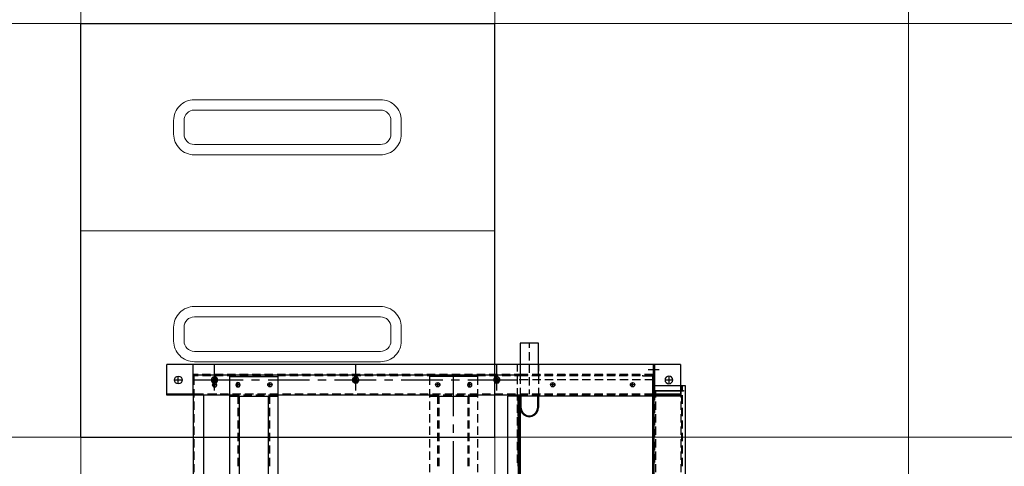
# Model space of a CAD drawing. Header units: millimetres. Extents: x -410 to 72073, y -3152 to 13830.
# Tile 66 of 92: x 14742 to 16169, y 8278 to 8926. Entities that reach past the tile are written whole.
import ezdxf
from ezdxf.enums import TextEntityAlignment as Align

# ---------------------------------------------------------------- set-up
doc = ezdxf.new("R2010")
doc.units = ezdxf.units.MM
for name, color, linetype, lineweight, true_color in [('A-CEILING-01', 7, 'Continuous', 5, 0xd56ca8), ('A-CEILING-05', 7, 'Continuous', 5, 0x139b48), ('M-MEP-ELLG-LIGHT', 5, 'Continuous', 15, 0x0000ff)]:
    doc.layers.add(name, color=color, linetype=linetype, lineweight=lineweight, true_color=true_color)
doc.layers.add('A-LIGHT', color=1, linetype='Continuous', lineweight=5)
doc.layers.add('ACMV-EQP-CHW', color=30, linetype='Continuous', true_color=0xff7f00)
doc.layers.add('RCP LAYOUT', color=9, linetype='Continuous', true_color=0x808080)
doc.styles.get("Standard").update_dxf_attribs({"font": 'arial.ttf'})

# ---------------------------------------------------------------- blocks, each defined once
blk = doc.blocks.new('LIGHT-600X600MM')
at = {"color": 0}
blk.add_line((300, 0), (-300, 0), dxfattribs=at)
blk.add_lwpolyline([(-300, 300), (-300, -300), (300, -300), (300, 300)], close=True, dxfattribs=at)
for points in [[(-165, 160), (-165, 140, 0.414214), (-135, 110), (135, 110, 0.414214), (165, 140), (165, 160, 0.414214), (135, 190), (-135, 190, 0.414214)], [(-150, 160), (-150, 140, 0.414214), (-135, 125), (135, 125, 0.414214), (150, 140), (150, 160, 0.414214), (135, 175), (-135, 175, 0.414214)], [(-165, -160), (-165, -140, -0.414214), (-135, -110), (135, -110, -0.414214), (165, -140), (165, -160, -0.414214), (135, -190), (-135, -190, -0.414214)], [(-150, -160), (-150, -140, -0.414214), (-135, -125), (135, -125, -0.414214), (150, -140), (150, -160, -0.414214), (135, -175), (-135, -175, -0.414214)]]:
    blk.add_lwpolyline(points, format="xyb", close=True, dxfattribs=at)
blk.add_attdef('E', text='', height=100).set_placement((400, 250), align=Align.MIDDLE_CENTER)
blk = doc.blocks.new('A$C98a85b24')
at = {"layer": 'M-MEP-ELLG-LIGHT', "color": 8, "true_color": 0x808080}
blk.add_blockref('LIGHT-600X600MM', (10940, 8620), dxfattribs=at)
blk = doc.blocks.new('A$C9bf954c9')
at = {"layer": 'A-CEILING-01', "true_color": 0x808080}
h = blk.add_hatch(dxfattribs=at)
h.set_pattern_fill('ANSI37', color=8, scale=2000)
h.set_pattern_definition([(45, (0, 0), (-176.7767, 176.7767), []), (135, (0, 0), (-176.7767, -176.7767), [])])
edge = h.paths.add_edge_path()
edge.add_line((17350, 13380), (12020, 13380))
edge.add_line((12020, 13380), (12020, 13280))
edge.add_line((12020, 13280), (11820, 13280))
edge.add_line((11820, 13280), (11820, 13380))
edge.add_line((11820, 13380), (6090, 13380))
edge.add_line((6090, 13380), (6090, 13280))
edge.add_line((6090, 13280), (5890, 13280))
edge.add_line((5890, 13280), (5890, 13380))
edge.add_line((5890, 13380), (350, 13380))
edge.add_line((350, 13380), (200, 13380))
edge.add_line((200, 13380), (200, 4520))
edge.add_line((200, 4520), (650, 4520))
edge.add_line((650, 4520), (650, 4220))
edge.add_line((650, 4220), (200, 4220))
edge.add_line((200, 4220), (200, 3270))
edge.add_line((200, 3270), (3945, 3270))
edge.add_line((3945, 3270), (3945, 3920))
edge.add_line((3945, 3920), (6135, 3920))
edge.add_line((6135, 3920), (6135, 3270))
edge.add_line((6135, 3270), (9805, 3270))
edge.add_line((9805, 3270), (9805, 3070))
edge.add_line((9805, 3070), (10125.7, 3070))
edge.add_line((10125.7, 3070), (10125.7, 3423))
edge.add_line((10125.7, 3423), (11242.1, 4539.4))
edge.add_line((11242.1, 4539.4), (10770.1, 5011.3))
edge.add_line((10770.1, 5011.3), (11904.4, 6145.6))
edge.add_line((11904.4, 6145.6), (14298.8, 8540))
edge.add_line((14298.8, 8540), (14450, 8540))
edge.add_line((14450, 8540), (14450, 9620))
edge.add_line((14450, 9620), (14450, 12330))
edge.add_arc((15200, 12330), 750, 90, 180, ccw=False)
edge.add_line((15200, 13080), (17350, 13080))
edge.add_line((17350, 13080), (17350, 13380))
h.paths.add_polyline_path([(5890.1, 11294.2), (6090.1, 11294.2), (6090.1, 11094.2), (5890.1, 11094.2)], flags=16)
h.paths.add_polyline_path([(5890.1, 9330), (6090.1, 9330), (6090.1, 9130), (5890.1, 9130)], flags=16)
h.paths.add_polyline_path([(5890, 8418.4), (6090, 8418.4), (6090, 8218.4), (5890, 8218.4)], flags=16)
h.paths.add_polyline_path([(5890, 6030), (6090, 6030), (6090, 5830), (5890, 5830)], flags=16)
h.paths.add_polyline_path([(11820, 8418.4), (12020, 8418.4), (12020, 8218.4), (11820, 8218.4)], flags=16)
h.paths.add_polyline_path([(11820, 9330), (12020, 9330), (12020, 9130), (11820, 9130)], flags=16)
h.paths.add_polyline_path([(11820.1, 11294.2), (12020.1, 11294.2), (12020.1, 11094.2), (11820.1, 11094.2)], flags=16)
at = {"layer": 'A-CEILING-05', "true_color": 0x808080}
h = blk.add_hatch(dxfattribs=at)
h.set_pattern_fill('_USER', color=8, scale=600, double=1, pattern_type=0)
h.set_pattern_definition([(0, (17230, 9520), (0, 600), []), (90, (17230, 9520), (-600, 4e-14), [])])
h.paths.add_polyline_path([(15490.9, 3520), (14590, 3520), (14590, 9520), (17230, 9520), (17230, 3520), (16390.9, 3520)])
at = {"layer": 'A-LIGHT', "color": 8, "true_color": 0x808080}
blk.add_blockref('A$C98a85b24', (4190, 0), dxfattribs=at)
blk = doc.blocks.new('A$C256bf26b')
blk.add_blockref('A$C9bf954c9', (0, 0))
blk = doc.blocks.new('AHU-5 TR-CARRIER')
at = {"layer": 'ACMV-EQP-CHW'}
for points in [[(0, 707.2), (37.7, 707.2), (37.7, 749), (38.7, 749), (38.7, 706.3), (1169.8, 706.3)], [(0, 745), (0, 0)], [(0, 745), (44.6, 745), (44.6, 705)], [(1169.8, 752.1), (30.9, 752.1), (30.9, 706.3)], [(30.9, 747.4), (38.7, 747.4)], [(30.9, 746.5), (38.7, 746.5)], [(38.7, 745.3), (47.7, 745.3)], [(43, 745), (43, 706.3)], [(44.6, 747.4), (56.8, 747.4)], [(44.6, 746.5), (56.8, 746.5)], [(45.8, 747.4), (45.8, 493.9)], [(45.9, 493.9), (1154.5, 493.9), (1154.5, 747.4)], [(53.6, 745.3), (65.8, 745.3)], [(62.7, 747.4), (74.8, 747.4)], [(62.7, 746.5), (74.8, 746.5)], [(72, 745.3), (83.9, 745.3)], [(81.1, 747.4), (92.9, 747.4)], [(81.1, 746.5), (92.9, 746.5)], [(90.1, 745.3), (102, 745.3)], [(99.2, 747.4), (111, 747.4)], [(99.2, 746.5), (111, 746.5)], [(108.2, 745.3), (120.1, 745.3)], [(117.3, 747.4), (129.1, 747.4)], [(117.3, 746.5), (129.1, 746.5)], [(126.3, 745.3), (138.1, 745.3)], [(135.3, 747.4), (147.2, 747.4)], [(135.3, 746.5), (147.2, 746.5)], [(144.4, 745.3), (156.2, 745.3)], [(16.8, 728.1), (28.1, 728.1), (27.5, 730.3), (26.2, 731.9), (24.6, 733.1), (22.5, 733.7), (20.3, 733.1), (18.4, 731.9), (17.2, 730.3), (16.8, 728.1), (17.2, 725.9), (18.4, 724.1), (20.3, 722.8), (22.5, 722.5), (24.6, 722.8), (26.2, 724.1), (27.5, 725.9), (28.1, 728.1)], [(22.5, 733.7), (22.5, 722.5)], [(7.8, 714.1), (7.8, 697.9)], [(38.7, 706.3), (0, 706.3)], [(0, 705.4), (14.3, 705.4), (14.3, 692.6)], [(15.3, 706.3), (15.3, 693.2)], [(15.3, 705), (1185.4, 705)], [(16.2, 705), (16.2, 692.6)], [(16.2, 689.8), (16.2, 704.1)], [(16.2, 704.1), (228, 704.1)], [(22.1, 706.3), (22.1, 693.2)], [(38.7, 708.5), (47.7, 708.5)], [(38.7, 707.2), (51.8, 707.2)], [(43, 706.3), (43, 692.6)], [(43, 706.3), (44.6, 706.3)], [(44.6, 510.8), (1185.4, 510.8), (1185.4, 706.3)], [(44.6, 705), (44.6, 692.6)], [(53.6, 708.5), (65.8, 708.5)], [(57.7, 707.2), (69.9, 707.2)], [(72, 708.5), (83.9, 708.5)], [(75.8, 707.2), (87.9, 707.2)], [(90.1, 708.5), (102, 708.5)], [(93.9, 707.2), (106, 707.2)], [(108.2, 708.5), (120.1, 708.5)], [(111.9, 707.2), (124.1, 707.2)], [(126.3, 708.5), (138.1, 708.5)], [(130, 707.2), (142.2, 707.2)], [(144.4, 708.5), (156.2, 708.5)], [(14.3, 686.6), (14.3, 674.5)], [(15.3, 689.8), (16.2, 689.8)], [(15.3, 687), (15.3, 674.8)], [(16.2, 686.3), (16.2, 674.2)], [(22.1, 687), (22.1, 674.8)], [(43, 686.6), (43, 674.5)], [(44.6, 686.3), (44.6, 674.2)], [(32.4, 675.4), (26.2, 675.4)], [(29.3, 678.8), (29.3, 672.3)], [(14.3, 668.6), (14.3, 656.4)], [(15.3, 668.9), (15.3, 656.7)], [(16.2, 668.2), (16.2, 656.1)], [(22.1, 668.9), (22.1, 656.7)], [(43, 668.6), (43, 656.4)], [(44.6, 668.2), (44.6, 656.1)], [(14.3, 650.5), (14.3, 638.3)], [(15.3, 650.8), (15.3, 638.6)], [(16.2, 650.2), (16.2, 638)], [(22.1, 650.8), (22.2, 638.6)], [(43, 650.5), (43, 638.3)], [(44.6, 650.2), (44.6, 638)], [(14.3, 632.4), (14.3, 620.2)], [(15.3, 632.7), (15.3, 620.5)], [(16.2, 632.1), (16.2, 619.9)], [(22.2, 632.7), (22.2, 620.5)], [(43, 632.4), (43, 620.2)], [(44.6, 632.1), (44.6, 619.9)], [(14.3, 614.3), (14.3, 602.1)], [(15.3, 614.6), (15.3, 602.4)], [(16.2, 614), (16.2, 601.8)], [(22.2, 614.6), (22.2, 602.4)], [(43, 614.3), (43, 602.1)], [(44.6, 614), (44.6, 601.8)], [(14.3, 595.9), (14.3, 584)], [(15.3, 596.5), (15.3, 584.4)], [(16.2, 595.9), (16.2, 583.7)], [(22.2, 596.5), (22.2, 584.4)], [(43, 596.2), (43, 584)], [(44.6, 595.9), (44.6, 583.7)], [(14.3, 577.8), (14.3, 566)], [(15.3, 578.4), (15.3, 566.3)], [(16.2, 577.8), (16.2, 565.6)], [(22.2, 578.4), (22.2, 566.3)], [(43, 578.1), (43, 566)], [(44.6, 577.8), (44.6, 565.6)], [(14.3, 559.7), (14.3, 547.9)], [(15.3, 560.4), (15.3, 548.2)], [(16.2, 559.7), (16.2, 547.6)], [(22.2, 560.4), (22.2, 548.2)], [(32.4, 559.7), (26.2, 559.7)], [(29.3, 562.8), (29.3, 556.6)], [(43, 560), (43, 547.9)], [(44.6, 559.7), (44.6, 547.6)], [(15.3, 539.1), (-30.9, 539.1), (-30.9, 512.3), (15.3, 512.3)], [(0, 539.1), (9.4, 539.1)], [(14.3, 541.6), (14.3, 529.8)], [(15.3, 542.3), (15.3, 530.1)], [(15.6, 539.1), (27.8, 539.1)], [(16.2, 541.6), (16.2, 529.5)], [(22.2, 542.3), (22.2, 530.1)], [(33.7, 539.1), (43, 539.1)], [(43, 542), (43, 529.8)], [(44.6, 541.6), (44.6, 529.5)], [(45.8, 539.1), (62.1, 539.1)], [(45.8, 512.3), (62.1, 512.3), (66.4, 513), (70.2, 514.8), (73, 517.6), (74.8, 521.7), (75.8, 525.7), (74.8, 529.8), (73, 533.5), (70.2, 536.7), (66.4, 538.5), (62.1, 539.1)], [(45.8, 513.6), (62.1, 513.6), (65.8, 514.2), (69.2, 515.8), (72, 518.6), (73.9, 522), (74.5, 525.7), (73.9, 529.5), (72, 532.9), (69.2, 535.7), (65.8, 537.3), (62.1, 537.9), (45.8, 537.9)], [(-30.9, 525.7), (-24, 525.7)], [(-18.1, 525.7), (-5.9, 525.7)], [(0, 525.7), (12.2, 525.7)], [(14.3, 523.6), (14.3, 510.8)], [(15.3, 524.2), (15.3, 510.8)], [(16.2, 523.6), (16.2, 504.2)], [(18.1, 525.7), (30.3, 525.7)], [(22.2, 524.2), (22.2, 510.8)], [(36.2, 525.7), (43, 525.7)], [(43, 523.9), (43, 511.7)], [(44.6, 523.6), (44.6, 510.8)], [(0, 512.3), (9.4, 512.3)], [(0, 510.8), (0, 38.4)], [(10.3, 508.6), (0, 508.6)], [(14.4, 510.8), (14.4, 503.9)], [(15.3, 510.8), (15.3, 38.4)], [(15.6, 512.3), (27.8, 512.3)], [(28.4, 508.6), (16.2, 508.6)], [(22.5, 508.6), (22.5, 436.6)], [(33.7, 512.3), (43, 512.3)], [(44.6, 508.6), (34.3, 508.6)], [(43, 505.8), (43, 493.6)], [(44.6, 510.8), (44.6, 450.9)], [(56.8, 509.5), (44.6, 509.5), (44.6, 508.6)], [(44.6, 509.5), (56.8, 509.5)], [(44.6, 509.5), (362.7, 509.5)], [(52.1, 508.6), (44.6, 508.6)], [(45.8, 512.6), (1157.4, 512.6)], [(70.2, 508.6), (58, 508.6)], [(88.3, 508.6), (76.1, 508.6)], [(106.3, 508.6), (94.2, 508.6)], [(124.4, 508.6), (112.3, 508.6)], [(142.5, 508.6), (130.4, 508.6)], [(14.4, 497.7), (14.4, 485.8)], [(16.2, 498.3), (16.2, 486.1)], [(43, 487.4), (43, 475.5)], [(37.7, 478.7), (0, 478.7)], [(14.4, 479.6), (14.4, 467.7)], [(16.2, 480.2), (16.2, 468.1)], [(14.4, 461.5), (14.4, 449.7)], [(16.2, 462.1), (16.2, 450)], [(43, 469.3), (43, 457.5)], [(14.4, 443.4), (14.4, 431.6)], [(16.2, 444), (16.2, 431.9)], [(29.6, 450.9), (17.5, 450.9)], [(17.5, 450.9), (17.5, 381.4)], [(47.7, 450.9), (35.6, 450.9)], [(43, 451.2), (43, 439.4)], [(44.6, 450.9), (44.6, 437.2)], [(46.2, 450.9), (46.2, 381.4)], [(65.8, 450.9), (53.6, 450.9)], [(83.9, 450.9), (72, 450.9)], [(102, 450.9), (90.1, 450.9)], [(120.1, 450.9), (108.2, 450.9)], [(138.1, 450.9), (126.3, 450.9)], [(156.2, 450.9), (144.4, 450.9)], [(32.4, 439.4), (26.2, 439.4)], [(29.3, 442.5), (29.3, 435.9)], [(43, 433.1), (43, 421.3)], [(44.6, 431.3), (44.6, 419.1)], [(56.8, 438.7), (46.2, 438.7)], [(56.8, 437.2), (46.2, 437.2)], [(74.8, 438.7), (62.7, 438.7)], [(74.8, 437.2), (62.7, 437.2)], [(92.9, 438.7), (81.1, 438.7)], [(92.9, 437.2), (81.1, 437.2)], [(111, 438.7), (99.2, 438.7)], [(111, 437.2), (99.2, 437.2)], [(129.1, 438.7), (117.3, 438.7)], [(129.1, 437.2), (117.3, 437.2)], [(147.2, 438.7), (135.3, 438.7)], [(147.2, 437.2), (135.3, 437.2)], [(14.4, 425.3), (14.4, 413.5)], [(16.2, 426), (16.2, 413.8)], [(74.8, 416), (17.5, 416)], [(22.5, 424.4), (22.5, 412.2)], [(43, 415), (43, 403.2)], [(99.2, 416), (87, 416)], [(171.5, 416), (111, 416)], [(14.4, 407.2), (14.4, 395.4)], [(16.2, 407.9), (16.2, 395.7)], [(22.5, 400.1), (22.5, 339.9)], [(44.6, 413.2), (44.6, 401)], [(14.4, 389.2), (14.4, 377.3)], [(16.2, 389.8), (16.2, 377.6)], [(32.4, 392.9), (26.2, 392.9)], [(29.3, 396), (29.3, 389.8)], [(43, 397), (43, 385.1)], [(44.6, 395.1), (44.6, 381.4)], [(56.8, 394.8), (46.2, 394.8)], [(56.8, 393.2), (46.2, 393.2)], [(74.8, 394.8), (62.7, 394.8)], [(74.8, 393.2), (62.7, 393.2)], [(92.9, 394.8), (81.1, 394.8)], [(92.9, 393.2), (81.1, 393.2)], [(111, 394.8), (99.2, 394.8)], [(111, 393.2), (99.2, 393.2)], [(129.1, 394.8), (117.3, 394.8)], [(129.1, 393.2), (117.3, 393.2)], [(147.2, 394.8), (135.3, 394.8)], [(147.2, 393.2), (135.3, 393.2)], [(16.2, 371.7), (16.2, 359.5)], [(29.6, 381.4), (17.5, 381.4)], [(47.7, 381.4), (35.6, 381.4)], [(43, 378.9), (43, 367)], [(44.6, 381.4), (44.6, 161.2)], [(65.8, 381.4), (53.6, 381.4)], [(83.9, 381.4), (72, 381.4)], [(102, 381.4), (90.1, 381.4)], [(120.1, 381.4), (108.2, 381.4)], [(138.1, 381.4), (126.3, 381.4)], [(156.2, 381.4), (144.4, 381.4)], [(14.4, 371.1), (14.4, 359.2)], [(43, 360.8), (43, 348.9)], [(14.4, 353), (14.4, 340.8)], [(16.2, 353.6), (16.2, 341.4)], [(43, 342.7), (43, 330.5)], [(14.4, 334.9), (14.4, 322.7)], [(16.2, 335.5), (16.2, 323.4)], [(14.4, 316.8), (14.4, 304.7)], [(16.2, 317.4), (16.2, 305.3)], [(22.5, 327.7), (22.5, 315.9)], [(43, 324.6), (43, 312.5)], [(22.5, 303.7), (22.5, 243.2)], [(43, 306.5), (43, 294.4)], [(14.4, 298.7), (14.4, 286.6)], [(16.2, 299.4), (16.2, 287.2)], [(43, 288.4), (43, 276.3)], [(37.7, 274.1), (0, 274.1)], [(14.4, 280.6), (14.4, 268.5)], [(16.2, 281.3), (16.2, 269.1)], [(14.4, 262.6), (14.4, 250.4)], [(16.2, 262.9), (16.2, 251)], [(43, 270.4), (43, 258.2)], [(14.4, 244.5), (14.4, 232.3)], [(16.2, 244.8), (16.2, 232.9)], [(43, 252.3), (43, 240.1)], [(22.5, 231.4), (22.5, 219.2)], [(43, 234.2), (43, 222)], [(14.4, 226.4), (14.4, 214.2)], [(16.2, 226.7), (16.2, 214.9)], [(43, 216.1), (43, 203.9)], [(14.4, 208.3), (14.4, 196.1)], [(16.2, 208.6), (16.2, 196.8)], [(22.5, 207), (22.5, 146.9)], [(14.4, 190.2), (14.4, 178.1)], [(16.2, 190.5), (16.2, 178.7)], [(43, 198), (43, 185.8)], [(14.4, 172.1), (14.4, 160)], [(16.2, 172.4), (16.2, 160.6)], [(43, 179.9), (43, 167.8)], [(1183.2, 91.7), (17.5, 91.7), (17.5, 161.2), (1183.2, 161.2)], [(43, 161.8), (43, 149.7)], [(44.6, 161.2), (44.6, 147.5)], [(46.2, 161.2), (46.2, 91.7)], [(14.4, 154), (14.4, 141.9)], [(16.2, 154.4), (16.2, 142.5)], [(32.4, 149.7), (26.2, 149.7)], [(29.3, 152.8), (29.3, 146.6)], [(43, 143.8), (43, 131.6)], [(56.8, 149.4), (46.2, 149.4)], [(1154.2, 147.8), (46.2, 147.8)], [(74.8, 149.4), (62.7, 149.4)], [(92.9, 149.4), (81.1, 149.4)], [(111, 149.4), (99.2, 149.4)], [(129.1, 149.4), (117.3, 149.4)], [(147.2, 149.4), (135.3, 149.4)], [(14.4, 136), (14.4, 123.8)], [(16.2, 136.3), (16.2, 124.4)], [(22.5, 134.7), (22.5, 122.9)], [(44.6, 141.6), (44.6, 129.4)], [(14.4, 117.9), (14.4, 105.7)], [(16.2, 118.2), (16.2, 106)], [(43, 125.7), (43, 113.5)], [(44.6, 123.5), (44.6, 111.3)], [(16.2, 100.1), (16.2, 87.9)], [(22.5, 110.7), (22.5, 38.4)], [(32.4, 103.2), (26.2, 103.2)], [(29.3, 106.6), (29.3, 100.1)], [(43, 107.6), (43, 95.4)], [(44.6, 105.4), (44.6, 91.7)], [(1154.2, 105.4), (46.2, 105.4)], [(56.8, 103.8), (46.2, 103.8)], [(74.8, 103.8), (62.7, 103.8)], [(92.9, 103.8), (81.1, 103.8)], [(111, 103.8), (99.2, 103.8)], [(129.1, 103.8), (117.3, 103.8)], [(147.2, 103.8), (135.3, 103.8)], [(14.4, 99.8), (14.4, 87.6)], [(43, 89.5), (43, 77.3)], [(44.6, 91.7), (44.6, 0)], [(14.4, 81.7), (14.4, 69.5)], [(15.3, 72.7), (15.3, 66.1)], [(16.2, 82), (16.2, 69.9)], [(29.3, 72.7), (29.3, 66.1)], [(43, 72.7), (43, 66.1)], [(43, 71.4), (43, 59.2)], [(37.7, 69.2), (0, 69.2)], [(14.4, 63.6), (14.4, 51.5)], [(16.2, 63.9), (16.2, 51.8)], [(32.4, 69.5), (26.2, 69.5)], [(14.3, 45.5), (14.3, 38.4)], [(16.2, 45.8), (16.2, 39.3)], [(43, 53.3), (43, 39.3)], [(44.6, 53.9), (44.6, 38.4), (1200.7, 38.4)], [(1155.8, 38.4), (1155.8, 53.9), (44.6, 53.9)], [(44.6, 38.4), (0, 38.4)], [(16.2, 39.3), (29.6, 39.3)], [(35.6, 39.3), (47.7, 39.3)], [(43, 39.3), (43, 0)], [(53.6, 39.3), (65.8, 39.3)], [(72, 39.3), (83.9, 39.3)], [(90.1, 39.3), (102, 39.3)], [(108.2, 39.3), (120.1, 39.3)], [(126.3, 39.3), (138.1, 39.3)], [(144.4, 39.3), (156.2, 39.3)], [(28.1, 16.8), (16.8, 16.8)], [(22.5, 22.5), (22.5, 11.2)], [(44.6, 0), (0, 0)]]:
    blk.add_lwpolyline(points, dxfattribs=at)
for points in [[(74.8, 509.5), (62.7, 509.5)], [(92.9, 509.5), (81.1, 509.5)], [(111, 509.5), (99.2, 509.5)], [(129.1, 509.5), (117.3, 509.5)], [(147.2, 509.5), (135.3, 509.5)], [(18.1, 481.1), (18.1, 476.2), (22.5, 473.7), (26.5, 476.2), (26.5, 481.1), (22.5, 483.6)], [(24.6, 478.7), (24, 480.2), (22.5, 480.8), (20.6, 480.2), (20, 478.7), (20.6, 477.1), (22.5, 476.2), (24, 477.1)], [(32.4, 439.4), (32.1, 440.9), (30.9, 442.2), (29.3, 442.5), (27.8, 442.2), (26.5, 440.9), (26.2, 439.4), (26.5, 437.5), (27.8, 436.6), (29.3, 435.9), (30.9, 436.6), (32.1, 437.5)], [(18.1, 276.6), (18.1, 271.6), (22.5, 269.1), (26.5, 271.6), (26.5, 276.6), (22.5, 278.8)], [(24.6, 274.1), (24, 275.7), (22.5, 276.3), (20.6, 275.7), (20, 274.1), (20.6, 272.2), (22.5, 271.6), (24, 272.2)], [(32.4, 103.2), (32.1, 105.1), (30.9, 106), (29.3, 106.7), (27.8, 106), (26.5, 105.1), (26.2, 103.2), (26.5, 101.7), (27.8, 100.7), (29.3, 100.1), (30.9, 100.7), (32.1, 101.7)], [(18.1, 71.7), (18.1, 67), (22.5, 64.5), (26.5, 67), (26.5, 71.7), (22.5, 74.2)], [(24.6, 69.2), (24, 71.1), (22.5, 71.7), (20.6, 71.1), (20, 69.2), (20.6, 67.7), (22.5, 67), (24, 67.7)], [(32.4, 69.5), (32.1, 71.1), (30.9, 72), (29.3, 72.7), (27.8, 72), (26.5, 71.1), (26.2, 69.5), (26.5, 67.7), (27.8, 66.7), (29.3, 66.1), (30.9, 66.7), (32.1, 67.7)]]:
    blk.add_lwpolyline(points, close=True, dxfattribs=at)
for centre, radius in [((29.3, 675.4), 3.18), ((29.3, 559.7), 3.18), ((22.3, 478.7), 4.24), ((29.3, 392.9), 3.18), ((22.4, 273.9), 4.15), ((29.3, 149.7), 3.18), ((22.4, 69.4), 4.15), ((22.4, 16.9), 5.66)]:
    blk.add_circle(centre, radius, dxfattribs=at)
blk = doc.blocks.new('A$C046736b7')
at = {"layer": 'ACMV-EQP-CHW', "rotation": 270}
blk.add_blockref('AHU-5 TR-CARRIER', (-247.1, 8425.9), dxfattribs=at)

msp = doc.modelspace()

# ---------------------------------------------------------------- block references
msp.add_blockref('A$C046736b7', (15202, 0))
at = {"layer": 'RCP LAYOUT'}
msp.add_blockref('A$C256bf26b', (0, 0), dxfattribs=at)

doc.saveas('drawing.dxf')
